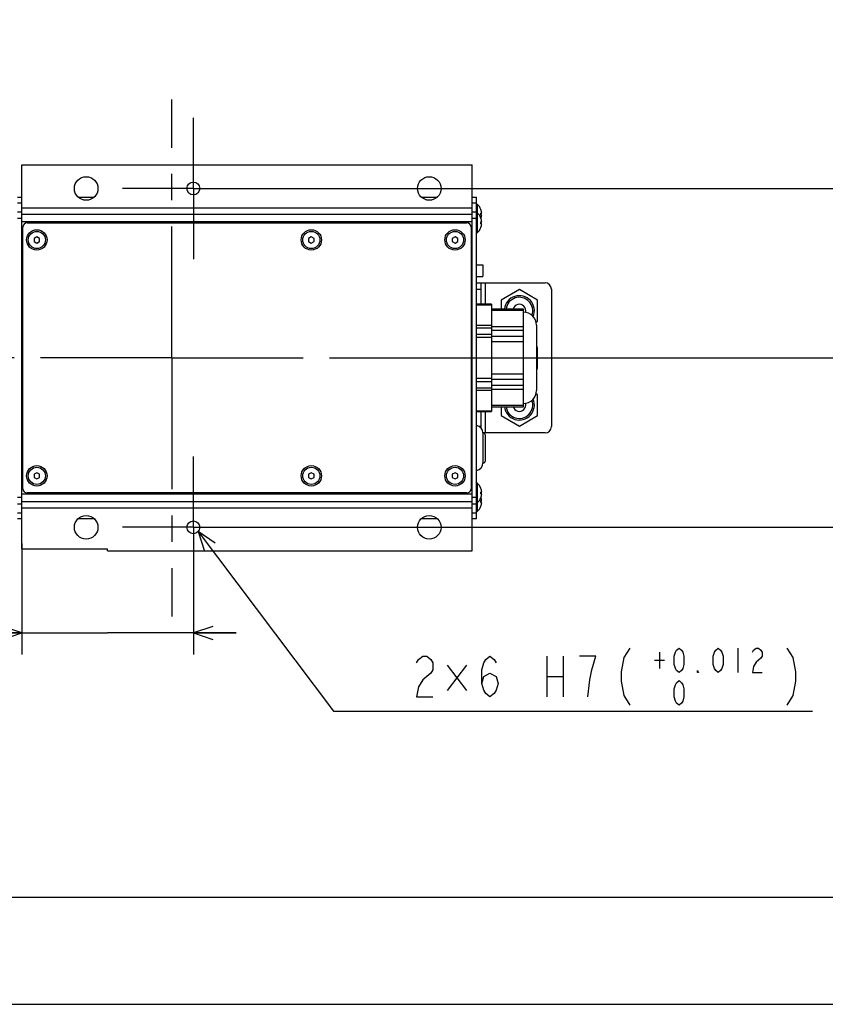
# Model space of a CAD drawing. Extents: x 0 to 594, y 0 to 420.
# Tile 21 of 64: x 349 to 424, y 0 to 92. Entities that reach past the tile are written whole.
import ezdxf

# ---------------------------------------------------------------- set-up
doc = ezdxf.new("R2010")
doc.units = 0
doc.header["$LTSCALE"] = 32.67
doc.linetypes.add('CENTER', pattern=[0.6, 0.375, -0.075, 0.075, -0.075])
doc.layers.get('0').update_dxf_attribs({"linetype": 'CONTINUOUS'})
for name, color, linetype in [('DEFAULT_1', 7, 'CENTER'), ('DRA_ITEM', 7, 'CONTINUOUS'), ('PARAM_DIM', 7, 'CONTINUOUS')]:
    doc.layers.add(name, color=color, linetype=linetype)
doc.styles.get("Standard").update_dxf_attribs({"font": 'txt', "width": 0.8})
doc.dimstyles.new('DIMSTYLE_10', dxfattribs={"dimtxt": 3.8, "dimasz": 1.8, "dimexe": 0.18, "dimexo": 0.0625, "dimgap": 0.09, "dimtad": 1, "dimdec": 3, "dimlfac": 5, "dimtxsty": 'STANDARD', "dimblk": 'OPEN', "dimblk1": 'OPEN', "dimblk2": 'OPEN', "dimcen": 0.09, "dimazin": 3, "dimtol": 1, "dimtp": 0.05, "dimtm": 0.05, "dimtfac": 1, "dimtdec": 3, "dimtofl": 0, "dimtmove": 0, "dimatfit": 3, "dimtolj": 1})

# ---------------------------------------------------------------- blocks, each defined once
blk = doc.blocks.new('_OPEN')
at = {"color": 0, "linetype": 'BYBLOCK'}
for p, q in [((0, 0), (-1, 0.342)), ((-1, -0.342), (0, 0)), ((-1, 0), (0, 0))]:
    blk.add_line(p, q, dxfattribs=at)
blk = doc.blocks.new('*D45')
at = {"layer": 'PARAM_DIM', "color": 2, "linetype": 'CONTINUOUS'}
for p, q in [((348.748, 42.988), (348.748, 32.633)), ((364.748, 42.988), (364.748, 32.633)), ((348.748, 34.633), (319.704, 34.633)), ((319.704, 34.633), (356.748, 34.633)), ((368.748, 34.633), (356.748, 34.633)), ((364.748, 34.633), (368.748, 34.633))]:
    blk.add_line(p, q, dxfattribs=at)
at = {"layer": 'PARAM_DIM', "color": 2, "linetype": 'CONTINUOUS', "xscale": 1.8, "yscale": 1.8, "zscale": 1.8}
blk.add_blockref('_OPEN', (348.748, 34.633), dxfattribs=at)
at = {"layer": 'PARAM_DIM', "color": 2, "linetype": 'CONTINUOUS', "xscale": 1.8, "yscale": 1.8, "zscale": 1.8, "rotation": 180}
blk.add_blockref('_OPEN', (364.748, 34.633), dxfattribs=at)
blk = doc.blocks.new('*D46')
at = {"layer": 'PARAM_DIM', "color": 2, "linetype": 'CONTINUOUS'}
for p, q in [((432.582, 76.088), (432.582, 101.723)), ((432.582, 101.723), (432.582, 68.188)), ((371.342, 76.088), (434.582, 76.088)), ((432.582, 56.288), (432.582, 68.188)), ((377.618, 60.288), (434.582, 60.288)), ((432.582, 60.288), (432.582, 56.288))]:
    blk.add_line(p, q, dxfattribs=at)
at = {"layer": 'PARAM_DIM', "color": 2, "linetype": 'CONTINUOUS', "xscale": 1.8, "yscale": 1.8, "zscale": 1.8}
for p, rotation in [((432.582, 76.088), 270), ((432.582, 60.288), 90)]:
    blk.add_blockref('_OPEN', p, dxfattribs=dict(at, rotation=rotation))
blk = doc.blocks.new('*D47')
at = {"layer": 'PARAM_DIM', "color": 2, "linetype": 'CONTINUOUS'}
for p, q in [((366.248, 76.088), (444.175, 76.088)), ((442.175, 76.088), (442.175, 60.288)), ((442.175, 44.488), (442.175, 60.288)), ((366.248, 44.488), (444.175, 44.488))]:
    blk.add_line(p, q, dxfattribs=at)
at = {"layer": 'PARAM_DIM', "color": 2, "linetype": 'CONTINUOUS', "xscale": 1.8, "yscale": 1.8, "zscale": 1.8}
for p, rotation in [((442.175, 76.088), 90), ((442.175, 44.488), 270)]:
    blk.add_blockref('_OPEN', p, dxfattribs=dict(at, rotation=rotation))

msp = doc.modelspace()

# ---------------------------------------------------------------- linework, layer by layer
at = {"color": 7, "linetype": 'CONTINUOUS'}
for p, q in [((348.7475, 42.48785), (348.7475, 78.28785)), ((348.7475, 78.28785), (390.7475, 78.28785)), ((390.7475, 42.28785), (390.7475, 78.28785)), ((348.3475, 75.28785), (348.7475, 75.28785)), ((353.99566, 75.28785), (355.49935, 75.28785)), ((385.99566, 75.28785), (387.49935, 75.28785)), ((390.7475, 75.28785), (391.1475, 75.28785)), ((391.1475, 45.28785), (391.1475, 75.28785)), ((391.1475, 74.62785), (391.20519, 74.62785)), ((391.20519, 74.62785), (391.20519, 71.94785)), ((348.7475, 73.88785), (348.3475, 73.88785)), ((348.7475, 74.28785), (390.7475, 74.28785)), ((391.1475, 73.88785), (390.7475, 73.88785)), ((391.1475, 73.82785), (391.20519, 73.82785)), ((391.56597, 74.11785), (391.56921, 74.11785)), ((391.56597, 73.77385), (391.64142, 73.77385)), ((391.64142, 73.60185), (391.56597, 73.60185)), ((390.7475, 72.98785), (348.7475, 72.98785)), ((349.2475, 72.88785), (390.2475, 72.88785)), ((391.56597, 73.31785), (391.56921, 73.31785)), ((391.56597, 72.97385), (391.64142, 72.97385)), ((391.64142, 72.80185), (391.56597, 72.80185)), ((348.8475, 48.08785), (348.8475, 72.48785)), ((390.6475, 72.48785), (390.6475, 48.08785)), ((391.1475, 71.94785), (391.20519, 71.94785)), ((391.56921, 72.45785), (391.56597, 72.45785)), ((350.1475, 71.57653), (349.8975, 71.43219)), ((349.8975, 71.43219), (349.8975, 71.14352)), ((349.8975, 71.14352), (350.1475, 70.99918)), ((350.3975, 71.43219), (350.1475, 71.57653)), ((350.1475, 70.99918), (350.3975, 71.14352)), ((350.3975, 71.14352), (350.3975, 71.43219)), ((375.7475, 71.57653), (375.4975, 71.43219)), ((375.4975, 71.43219), (375.4975, 71.14352)), ((375.4975, 71.14352), (375.7475, 70.99918)), ((375.9975, 71.43219), (375.7475, 71.57653)), ((375.7475, 70.99918), (375.9975, 71.14352)), ((375.9975, 71.14352), (375.9975, 71.43219)), ((389.1475, 71.57653), (388.8975, 71.43219)), ((388.8975, 71.43219), (388.8975, 71.14352)), ((388.8975, 71.14352), (389.1475, 70.99918)), ((389.3975, 71.43219), (389.1475, 71.57653)), ((389.1475, 70.99918), (389.3975, 71.14352)), ((389.3975, 71.14352), (389.3975, 71.43219)), ((391.1475, 68.97785), (391.7475, 68.97785)), ((391.7475, 68.97785), (391.7475, 67.87786)), ((391.1475, 67.87785), (391.7475, 67.87785)), ((391.1475, 67.28785), (397.5475, 67.28785)), ((391.5475, 67.28785), (391.5475, 65.29948)), ((395.1475, 66.65084), (393.4475, 65.66935)), ((396.8475, 65.66935), (395.1475, 66.65084)), ((398.1475, 66.68785), (398.1475, 53.88785)), ((392.5475, 65.29948), (391.1475, 65.29948)), ((392.5475, 65.29948), (392.5475, 55.27623)), ((393.4475, 65.66935), (393.4475, 64.84533)), ((396.8475, 63.70636), (396.8475, 65.66935)), ((395.5475, 64.84533), (392.5475, 64.84533)), ((395.5475, 55.73038), (395.5475, 64.84533)), ((396.70974, 63.62682), (396.8475, 63.70636)), ((396.7475, 63.33785), (396.7475, 57.23785)), ((396.8475, 61.26935), (396.7475, 61.32708)), ((396.8475, 59.30636), (396.8475, 61.26935)), ((396.7475, 59.24862), (396.8475, 59.30636)), ((396.8475, 56.86935), (396.70974, 56.94889)), ((396.8475, 54.90636), (396.8475, 56.86935)), ((391.1475, 55.27623), (392.5475, 55.27623)), ((391.5475, 55.27623), (391.5475, 53.76889)), ((392.5475, 55.73038), (395.5475, 55.73038)), ((393.4475, 55.73038), (393.4475, 54.90636)), ((393.4475, 54.90636), (395.1475, 53.92486)), ((395.1475, 53.92486), (396.8475, 54.90636)), ((397.5475, 53.28785), (391.7475, 53.28785)), ((391.7475, 53.28785), (391.7475, 50.48785)), ((391.9875, 50.72785), (391.9875, 53.04785)), ((350.1475, 49.57653), (349.8975, 49.43219)), ((349.8975, 49.43219), (349.8975, 49.14352)), ((349.8975, 49.14352), (350.1475, 48.99918)), ((350.3975, 49.43219), (350.1475, 49.57653)), ((350.1475, 48.99918), (350.3975, 49.14352)), ((350.3975, 49.14352), (350.3975, 49.43219)), ((375.7475, 49.57653), (375.4975, 49.43219)), ((375.4975, 49.43219), (375.4975, 49.14352)), ((375.4975, 49.14352), (375.7475, 48.99918)), ((375.9975, 49.43219), (375.7475, 49.57653)), ((375.7475, 48.99918), (375.9975, 49.14352)), ((375.9975, 49.14352), (375.9975, 49.43219)), ((389.1475, 49.57653), (388.8975, 49.43219)), ((388.8975, 49.43219), (388.8975, 49.14352)), ((388.8975, 49.14352), (389.1475, 48.99918)), ((389.3975, 49.43219), (389.1475, 49.57653)), ((389.1475, 48.99918), (389.3975, 49.14352)), ((389.3975, 49.14352), (389.3975, 49.43219)), ((391.1475, 48.62785), (391.20519, 48.62785)), ((391.20519, 48.62785), (391.20519, 45.94785)), ((391.56597, 48.11785), (391.56921, 48.11785)), ((391.56597, 47.77385), (391.64142, 47.77385)), ((390.7475, 47.58785), (348.7475, 47.58785)), ((390.2475, 47.68785), (349.2475, 47.68785)), ((391.64142, 47.60185), (391.56597, 47.60185)), ((391.56921, 47.25785), (391.56597, 47.25785)), ((391.56597, 46.97385), (391.64142, 46.97385)), ((348.3475, 46.68785), (348.7475, 46.68785)), ((348.7475, 46.28785), (390.7475, 46.28785)), ((390.7475, 46.68785), (391.1475, 46.68785)), ((391.1475, 46.74785), (391.20519, 46.74785)), ((391.1475, 45.94785), (391.20519, 45.94785)), ((391.64142, 46.80185), (391.56597, 46.80185)), ((391.56921, 46.45785), (391.56597, 46.45785)), ((348.7475, 45.28785), (348.3475, 45.28785)), ((355.49935, 45.28785), (353.99566, 45.28785)), ((387.49935, 45.28785), (385.99566, 45.28785)), ((391.1475, 45.28785), (390.7475, 45.28785)), ((348.7475, 42.48785), (356.7475, 42.48785)), ((356.7475, 42.28785), (356.7475, 42.48785)), ((356.7475, 42.28785), (390.7475, 42.28785)), ((10, 10), (584, 10)), ((12.37736, 0), (584.30102, 0))]:
    msp.add_line(p, q, dxfattribs=at)
at = {"color": 9, "linetype": 'CONTINUOUS'}
for p, q in [((348.3475, 74.76285), (348.7475, 74.76285)), ((390.7475, 74.76285), (391.1475, 74.76285)), ((348.7475, 73.68785), (390.7475, 73.68785)), ((348.7475, 73.28785), (348.3475, 73.28785)), ((391.1475, 73.28785), (390.7475, 73.28785)), ((391.9475, 67.28785), (391.9475, 65.29948)), ((391.1475, 66.68785), (391.5475, 66.68785)), ((392.5475, 65.21909), (391.1475, 65.21909)), ((395.5475, 64.71136), (392.5475, 64.71136)), ((391.1475, 63.32405), (392.5475, 63.32405)), ((391.1475, 63.10443), (392.5475, 63.10443)), ((392.5475, 62.48289), (391.1475, 62.48289)), ((392.5475, 63.22557), (395.5475, 63.22557)), ((392.5475, 62.85954), (395.5475, 62.85954)), ((392.5475, 62.18289), (391.1475, 62.18289)), ((395.5475, 62.27364), (392.5475, 62.27364)), ((395.5475, 61.77364), (392.5475, 61.77364)), ((392.5475, 58.80206), (395.5475, 58.80206)), ((391.1475, 58.39281), (392.5475, 58.39281)), ((391.1475, 58.09281), (392.5475, 58.09281)), ((392.5475, 58.30206), (395.5475, 58.30206)), ((392.5475, 57.47127), (391.1475, 57.47127)), ((392.5475, 57.25166), (391.1475, 57.25166)), ((395.5475, 57.71616), (392.5475, 57.71616)), ((395.5475, 57.35014), (392.5475, 57.35014)), ((391.1475, 55.35662), (392.5475, 55.35662)), ((391.9475, 55.27623), (391.9475, 53.28785)), ((392.5475, 55.86435), (395.5475, 55.86435)), ((391.5475, 53.88785), (391.3955, 53.88785)), ((348.3475, 47.28785), (348.7475, 47.28785)), ((348.7475, 46.88785), (390.7475, 46.88785)), ((390.7475, 47.28785), (391.1475, 47.28785)), ((348.7475, 45.81285), (348.3475, 45.81285)), ((391.1475, 45.81285), (390.7475, 45.81285))]:
    msp.add_line(p, q, dxfattribs=at)
at = {"color": 7, "linetype": 'CONTINUOUS'}
for centre, radius in [((354.7475, 76.08785), 1.1), ((386.7475, 76.08785), 1.1), ((364.7475, 76.08785), 0.6), ((350.1475, 71.28785), 0.95), ((350.1475, 71.28785), 0.8), ((375.7475, 71.28785), 0.95), ((375.7475, 71.28785), 0.8), ((389.1475, 71.28785), 0.95), ((389.1475, 71.28785), 0.8), ((350.1475, 49.28785), 0.95), ((350.1475, 49.28785), 0.8), ((375.7475, 49.28785), 0.95), ((375.7475, 49.28785), 0.8), ((389.1475, 49.28785), 0.95), ((389.1475, 49.28785), 0.8), ((354.7475, 44.48785), 1.1), ((364.7475, 44.48785), 0.6), ((386.7475, 44.48785), 1.1)]:
    msp.add_circle(centre, radius, dxfattribs=at)
for centre, radius, start, end in [((390.4275, 73.68785), 1.22, 20.6856186, 50.3980729), ((390.4275, 72.88785), 1.22, 20.6856186, 50.3980729), ((390.4275, 73.68785), 1.21697, 4.0523328, 20.6916182), ((390.4275, 73.68785), 1.14171, 355.6800659, 4.3199341), ((390.4275, 73.68785), 1.21697, 340.8389044, 355.9476672), ((349.2475, 72.48785), 0.4, 90, 180), ((390.2475, 72.48785), 0.4, 0, 90), ((390.4275, 72.88785), 1.21697, 4.0523328, 20.6916182), ((390.4275, 72.88785), 1.14171, 355.6800659, 4.3199341), ((390.4275, 72.88785), 1.21697, 339.3083818, 355.9476672), ((390.4275, 72.88785), 1.22, 309.6019271, 339.3143814), ((397.5475, 66.68785), 0.6, 0, 90), ((395.1475, 64.68785), 1.4, 336.851531, 173.528187), ((395.1475, 64.68785), 1.25, 339.7004268, 172.7430675), ((395.1475, 64.68785), 0.6, 343.5147719, 164.7144), ((395.5475, 63.33785), 1.2, 0, 90), ((395.5475, 57.23785), 1.2, 270, 360), ((395.1475, 55.88785), 1.4, 186.471813, 23.148469), ((395.1475, 55.88785), 1.25, 187.2569325, 20.2995732), ((395.1475, 55.88785), 0.6, 195.2856, 16.4852281), ((391.0475, 53.28785), 0.7, 0, 81.7867893), ((391.7475, 53.04785), 0.24, 0, 90), ((397.5475, 53.88785), 0.6, 270, 360), ((391.7475, 50.72785), 0.24, 270, 360), ((391.0475, 50.48785), 0.7, 278.2132107, 360), ((349.2475, 48.08785), 0.4, 180, 270), ((390.2475, 48.08785), 0.4, 270, 360), ((390.4275, 47.68785), 1.22, 20.6856186, 50.3980729), ((390.4275, 47.68785), 1.21697, 4.0523328, 20.6916182), ((390.4275, 47.68785), 1.14171, 355.6800659, 4.3199341), ((390.4275, 47.68785), 1.22, 309.6019271, 339.3143814), ((390.4275, 47.68785), 1.21697, 339.3083818, 355.9476672), ((390.4275, 46.88785), 1.14171, 355.6800659, 4.3199341), ((390.4275, 46.88785), 1.21697, 4.0523328, 19.160819), ((390.4275, 46.88785), 1.22, 309.6019271, 339.3143814), ((390.4275, 46.88785), 1.21697, 339.3083818, 355.9476672)]:
    msp.add_arc(centre, radius, start, end, dxfattribs=at)
at = {"layer": 'DEFAULT_1', "color": 7, "linetype": 'CENTER'}
for p, q in [((362.7475, 60.28785), (362.7475, 84.39598)), ((364.7475, 76.08785), (364.7475, 82.68785)), ((364.7475, 76.08785), (358.1475, 76.08785)), ((364.7475, 76.08785), (364.7475, 69.48785)), ((364.7475, 76.08785), (371.3475, 76.08785)), ((362.7475, 60.28785), (338.63937, 60.28785)), ((362.7475, 60.28785), (400.44601, 60.28785)), ((362.7475, 60.28785), (362.7475, 36.17972)), ((364.7475, 44.48785), (364.7475, 51.08785)), ((364.7475, 44.48785), (358.1475, 44.48785)), ((364.7475, 44.48785), (371.3475, 44.48785)), ((364.7475, 44.48785), (364.7475, 37.88785))]:
    msp.add_line(p, q, dxfattribs=at)
at = {"layer": 'DRA_ITEM', "color": 2, "linetype": 'CONTINUOUS'}
for p, q in [((365.19091, 44.08364), (377.80682, 27.33508)), ((415.51083, 33.22508), (415.51083, 30.94508)), ((397.72683, 32.46508), (397.72683, 28.66508)), ((399.24682, 32.46508), (399.24682, 28.66508)), ((408.21483, 32.84508), (408.21483, 31.32508)), ((388.41683, 31.63383), (390.22182, 29.25883)), ((390.22182, 31.63383), (388.41683, 29.25883)), ((407.75881, 32.08508), (408.6708, 32.08508)), ((397.72683, 30.56508), (399.24682, 30.56508)), ((377.80682, 27.33508), (384.80682, 27.33508)), ((384.80682, 27.33508), (422.50282, 27.33508))]:
    msp.add_line(p, q, dxfattribs=at)
for points in [[(366.76564, 43.01629), (365.19091, 44.08364), (365.78216, 42.27548)], [(405.44082, 33.22508), (404.90882, 32.33841), (404.64281, 31.00841), (404.64281, 30.12174), (404.90882, 28.79174), (405.44082, 27.90508)], [(410.03881, 30.94508), (409.8108, 31.13508), (409.69682, 31.32508), (409.58283, 31.70508), (409.58283, 32.46508), (409.69682, 32.84508), (409.8108, 33.03508), (410.03881, 33.22508), (410.26682, 33.03508), (410.3808, 32.84508), (410.49482, 32.46508), (410.49482, 31.70508), (410.3808, 31.32508), (410.26682, 31.13508), (410.03881, 30.94508)], [(413.68681, 30.94508), (413.4588, 31.13508), (413.34482, 31.32508), (413.23083, 31.70508), (413.23083, 32.46508), (413.34482, 32.84508), (413.4588, 33.03508), (413.68681, 33.22508), (413.91482, 33.03508), (414.0288, 32.84508), (414.14283, 32.46508), (414.14283, 31.70508), (414.0288, 31.32508), (413.91482, 31.13508), (413.68681, 30.94508)], [(416.8788, 32.84508), (416.99282, 33.03508), (417.22083, 33.22508), (417.4488, 33.22508), (417.67681, 33.03508), (417.79083, 32.84508), (417.79083, 32.46508), (417.67681, 32.27508), (417.22083, 31.89508)], [(420.10882, 33.22508), (420.64082, 32.33841), (420.90683, 31.00841), (420.90683, 30.12174), (420.64082, 28.79174), (420.10882, 27.90508)], [(385.5668, 31.83175), (385.75681, 32.14841), (386.13683, 32.46508), (386.51682, 32.46508), (386.89681, 32.14841), (387.08682, 31.83175), (387.08682, 31.19841), (386.89681, 30.88175)], [(391.64682, 29.93175), (391.83683, 30.56508), (392.40683, 30.88175), (392.97683, 30.56508), (393.1668, 29.93175), (392.97683, 29.29841), (392.78681, 28.98174), (392.40683, 28.66508), (392.0268, 28.98174), (391.83683, 29.29841), (391.64682, 29.93175), (391.64682, 31.19841), (391.83683, 31.83175), (392.0268, 32.14841), (392.40683, 32.46508), (392.78681, 32.14841), (392.97683, 31.83175)], [(401.9068, 31.19841), (402.28683, 32.46508), (400.7668, 32.46508)], [(417.22083, 31.89508), (416.99282, 31.51508), (416.8788, 30.94508), (417.79083, 30.94508)], [(386.89681, 30.88175), (386.13683, 30.24841), (385.75681, 29.61508), (385.5668, 28.66508), (387.08682, 28.66508)], [(401.52682, 28.66508), (401.71683, 30.24841), (401.9068, 31.19841)], [(411.86283, 30.94508), (411.74881, 30.94508), (411.74881, 31.13508), (411.86283, 30.94508)], [(410.03881, 27.90508), (409.8108, 28.09508), (409.69682, 28.28508), (409.58283, 28.66508), (409.58283, 29.42508), (409.69682, 29.80508), (409.8108, 29.99508), (410.03881, 30.18508), (410.26682, 29.99508), (410.3808, 29.80508), (410.49482, 29.42508), (410.49482, 28.66508), (410.3808, 28.28508), (410.26682, 28.09508), (410.03881, 27.90508)]]:
    msp.add_lwpolyline(points, dxfattribs=at)

# ---------------------------------------------------------------- dimensions: what is measured, and where the dimension line sits
at = {"layer": 'PARAM_DIM', "color": 2, "linetype": 'CONTINUOUS'}
for base, p1, p2, angle, picture, middle in [((432.5818, 76.08785), (377.61781, 60.28785), (371.34216, 76.08785), 90, '*D46', (431.6318, 79.04957)), ((442.17548, 44.48785), (366.2475, 76.08785), (366.2475, 44.48785), 270, '*D47', (441.22548, 48.03926))]:
    dim = msp.add_linear_dim(base=base, p1=p1, p2=p2, angle=angle, dimstyle='DIMSTYLE_10', dxfattribs=at)
    dim.commit()
    dim.dimension.update_dxf_attribs({"geometry": picture, "text_midpoint": middle, "dimtype": 160})
dim = msp.add_linear_dim(base=(364.7475, 34.63273), p1=(348.7475, 42.98785), p2=(364.7475, 42.98785), dimstyle='DIMSTYLE_10', dxfattribs=at)
dim.commit()
dim.dimension.update_dxf_attribs({"geometry": '*D45', "text_midpoint": (319.70425, 35.58273), "dimtype": 160})

doc.saveas('drawing.dxf')
